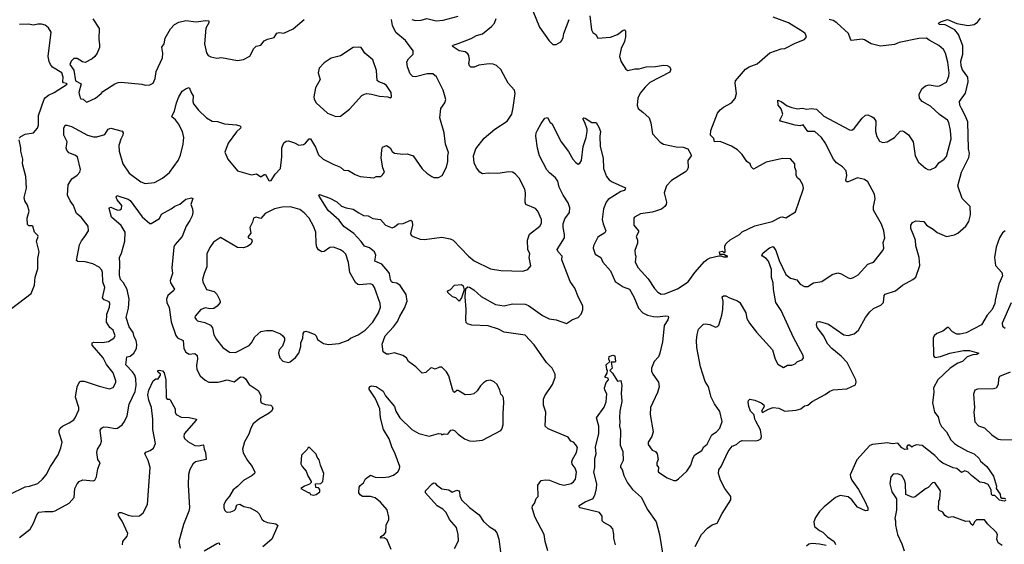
# Model space of a CAD drawing. Extents: x 1921360 to 2014538, y 768294 to 907744.
# Tile 13 of 256: x 1929537 to 1938067, y 786781 to 791324. Entities that reach past the tile are written whole.
import ezdxf

# ---------------------------------------------------------------- set-up
doc = ezdxf.new("R2010")
doc.units = 0

msp = doc.modelspace()

# ---------------------------------------------------------------- linework, layer by layer
at = {"layer": '0CON10XD'}
for points in [[(1933924, 791544), (1934039.7, 791259.7), (1934125, 791140), (1934155, 791110), (1934185, 791108.8), (1934225, 791133.3), (1934233.3, 791145), (1934245, 791170), (1934250, 791205), (1934296.5, 791325)], [(1929455, 787215.7), (1929585, 787279.5), (1929622.5, 787285), (1929692.7, 787307.3), (1929735, 787343.8), (1929765, 787383.3), (1929803.1, 787455), (1929869.2, 787555), (1929894, 787615), (1929905.7, 787665), (1929880, 787745), (1929878.8, 787765), (1929886.2, 787785), (1929906.2, 787805), (1929965, 787831.4), (1930005, 787859.2), (1930018.1, 787875), (1930049.4, 787945), (1930048.5, 787965), (1930020.8, 788055), (1930034.4, 788145), (1930053.5, 788186.5), (1930065, 788194.2), (1930095, 788194.3), (1930225, 788148.8), (1930315, 788126), (1930345, 788138), (1930369.5, 788180.5), (1930370, 788195), (1930345.6, 788265), (1930287.4, 788337.4), (1930260, 788395), (1930165.7, 788505), (1930165.9, 788524.1), (1930179.4, 788530.6), (1930255, 788528.8), (1930305, 788536.9), (1930352, 788565), (1930362.5, 788585), (1930345.8, 788635), (1930317.2, 788657.2), (1930287.7, 788705), (1930290.9, 788775), (1930314.5, 788835), (1930318.1, 788865), (1930310.5, 788880.5), (1930268.9, 788898.9), (1930253.1, 788915), (1930274.6, 789005), (1930256.8, 789055), (1930254.4, 789135), (1930248.6, 789155), (1930225, 789179.4), (1930169.1, 789209.1), (1930103, 789227), (1930040, 789230), (1930028.8, 789238.8), (1930055.8, 789375), (1930071.4, 789408.6), (1930100.6, 789445), (1930131.4, 789495), (1930130, 789535), (1930068.6, 789615), (1930029.2, 789645), (1930001.4, 789715), (1929974.5, 789754.5), (1929950.8, 789805), (1929957.5, 789895), (1929987.5, 789945), (1930035, 789978.6), (1930056.7, 790005), (1930064.5, 790025.5), (1930036.2, 790136.2), (1930015, 790152.1), (1929960.9, 790170.9), (1929944.2, 790195), (1929940.6, 790215), (1929947.5, 790265), (1929917.8, 790325), (1929918, 790385), (1929930.5, 790409.5), (1929945, 790411.2), (1929985, 790398.1), (1930124.1, 790324.1), (1930175, 790310.6), (1930205, 790309.4), (1930275, 790328.8), (1930303, 790377), (1930325, 790385.7), (1930425, 790358), (1930434.2, 790344.2), (1930431.1, 790325), (1930411.6, 790288.4), (1930396.2, 790235), (1930397.7, 790185), (1930428.9, 790075), (1930484.2, 789995), (1930585, 789918.6), (1930625, 789905.7), (1930705, 789914.4), (1930775, 789951.4), (1930835, 790002), (1930910.8, 790105), (1930929.8, 790150.2), (1930953.6, 790245), (1930959.2, 790305), (1930947.9, 790355), (1930911.4, 790421.4), (1930886.2, 790456.2), (1930855, 790483.8), (1930857.1, 790495), (1930878.7, 790531.3), (1930894.5, 790605), (1930914.6, 790655.4), (1930943.8, 790705), (1930980.3, 790729.7), (1931005, 790736.7), (1931025, 790686.7), (1931039.2, 790665), (1931035.7, 790615.7), (1931043.1, 790595), (1931085, 790539.2), (1931155, 790472.9), (1931205, 790445.8), (1931251.7, 790441.7), (1931311.7, 790421.7), (1931415, 790413.8), (1931442.5, 790405), (1931452.5, 790395), (1931450, 790385), (1931415, 790352), (1931341.4, 790255), (1931314.3, 790175.7), (1931339.4, 790115), (1931425, 790014.2), (1931545, 789981.4), (1931587.8, 789987.8), (1931625, 789964), (1931655, 789983.3), (1931665, 789982.5), (1931695, 789932.5), (1931705, 789927.5), (1931715, 789932.5), (1931750, 789985), (1931796.2, 790035), (1931808.9, 790135), (1931808.1, 790215), (1931825, 790256.7), (1931845, 790272), (1931865, 790276), (1931916.9, 790256.9), (1931955, 790238), (1931995, 790244), (1932013.3, 790255), (1932045, 790291.2), (1932055, 790291.2), (1932099.5, 790219.5), (1932124.2, 790154.2), (1932167, 790117), (1932258.7, 790068.7), (1932315, 790047.1), (1932345, 790021.1), (1932385, 790017.1), (1932443.3, 789983.3), (1932485, 789967.1), (1932605, 789954), (1932625, 789965.7), (1932665, 789967.5), (1932680.3, 789979.7), (1932696, 790005), (1932681.9, 790041.9), (1932667.5, 790125), (1932672.9, 790197.1), (1932680.5, 790219.5), (1932714, 790236), (1932745.5, 790215.5), (1932765, 790182), (1932785, 790167.1), (1932855, 790159.4), (1932895, 790162.9), (1932944.3, 790144.3), (1933025, 790033.3), (1933063.8, 789995), (1933107.5, 789965), (1933125, 789958.8), (1933165, 789958.8), (1933195.8, 789974.2), (1933234.2, 790045.8), (1933247.1, 790095), (1933245.7, 790145), (1933253.1, 790175), (1933225.5, 790245), (1933215.6, 790345), (1933176.9, 790475), (1933184.2, 790555), (1933218.8, 790605), (1933227.7, 790632.3), (1933206, 790715), (1933148.7, 790828.7), (1933115.6, 790855.6), (1933065.7, 790855.7), (1932965, 790828.1), (1932942.6, 790832.6), (1932920, 790855), (1932896, 790915), (1932890.5, 790959.5), (1932903.8, 790985), (1932945.8, 791025), (1932945.7, 791055), (1932878.5, 791145), (1932795, 791213.3), (1932767.2, 791275), (1932757.9, 791325)], [(1930171.3, 791331.3), (1930225, 791247.5), (1930222.2, 791155), (1930227.8, 791107.8), (1930226.8, 791083.2), (1930208, 791035), (1930188, 791005), (1930165, 790984), (1930105, 790953.8), (1930080.5, 790960.5), (1930035, 790987.5), (1930005, 790987.5), (1929982.5, 790965), (1929970, 790935), (1930006.4, 790886.4), (1930020, 790795), (1930068, 790768), (1930048.6, 790695), (1930056.2, 790655), (1930065, 790640), (1930087.5, 790635), (1930115, 790611.2)], [(1930115, 790611.2), (1930125, 790612), (1930193.3, 790645), (1930243.3, 790685), (1930256.4, 790703.6), (1930361.7, 790768.3), (1930390.3, 790779.7), (1930415, 790782.5), (1930595.9, 790765.9), (1930625, 790756.7), (1930665, 790760), (1930692.5, 790775), (1930710, 790815), (1930718, 790875), (1930775, 790992.5), (1930775.6, 791035), (1930767.1, 791085), (1930788, 791115), (1930796, 791165), (1930843.8, 791245), (1930878.3, 791281.7), (1930915, 791304.2), (1930975, 791317.1), (1931065, 791304.6), (1931145, 791317.9), (1931176.7, 791315), (1931173.9, 791296.1), (1931149.1, 791250.9), (1931136.7, 791115), (1931155.8, 791035.8), (1931170, 791015), (1931192.7, 791002.7), (1931245, 790991.2), (1931285.8, 790995.8), (1931425, 790971.4), (1931475, 790978), (1931531.2, 791008.8), (1931564.3, 791075), (1931584.5, 791095.5), (1931625, 791104), (1931655, 791140), (1931685, 791156.7), (1931740.7, 791169.3), (1931763, 791207), (1931785, 791212.5), (1931825, 791206.7), (1931905, 791246), (1932000, 791325)], [(1932754.3, 786735), (1932720.6, 786820.6), (1932695, 786835.5), (1932662.9, 786835), (1932665, 786849.4), (1932695, 786866.5), (1932708.5, 786885), (1932711.9, 786945), (1932733.8, 786995), (1932736.2, 787015), (1932720.3, 787080.3), (1932661.4, 787145), (1932615, 787182.5), (1932575, 787195.5), (1932505.7, 787195.7), (1932485, 787208), (1932474.3, 787225), (1932477.1, 787275), (1932485, 787289.2), (1932515, 787313.8), (1932533.7, 787346.3), (1932575, 787380), (1932615, 787360.8), (1932682.1, 787357.9), (1932735.6, 787364.4), (1932775, 787380), (1932812.7, 787407.3), (1932827, 787433), (1932830, 787455), (1932790.4, 787565), (1932760.4, 787625), (1932738.4, 787695), (1932689.6, 787775), (1932663.6, 787876.4), (1932655.6, 787955), (1932623.5, 788035), (1932609.4, 788055), (1932563.8, 788125), (1932563, 788137), (1932571.7, 788148.3), (1932585, 788153.3), (1932625, 788146), (1932685, 788105.8), (1932706.6, 788066.6), (1932784.4, 787975), (1932795.8, 787935), (1932831.4, 787875), (1932933.6, 787773.6), (1932995, 787738.9), (1933085, 787716.2), (1933165, 787740), (1933187, 787737), (1933195, 787730), (1933215, 787737.5), (1933245, 787733.8), (1933272.3, 787767.7), (1933285, 787773.3), (1933305, 787766.7), (1933335, 787733.3), (1933390, 787695), (1933435, 787675.8), (1933465, 787672.5), (1933545, 787683.8), (1933705, 787766), (1933715, 787778.8), (1933725.5, 787815), (1933724.3, 787915), (1933732, 788005), (1933728.3, 788048.3), (1933720, 788065), (1933705, 788080), (1933697.5, 788115), (1933672.5, 788165), (1933648.3, 788188.3), (1933615, 788203.3), (1933582.3, 788197.7), (1933555, 788180), (1933527.7, 788152.3), (1933499.5, 788110.5), (1933470, 788085), (1933445, 788076.7), (1933395, 788073.8), (1933335, 788113.3), (1933325, 788113.3), (1933305, 788096.7), (1933295, 788102.5), (1933285.8, 788125), (1933255, 788240.8), (1933235, 788274), (1933195, 788313.3), (1933175, 788316), (1933135, 788298.8), (1933108.3, 788308.3), (1933095, 788306.2), (1933055, 788267.5), (1933025, 788262.5), (1932967.7, 788317.7), (1932905, 788363.3), (1932886.7, 788395), (1932855.7, 788415.7), (1932785, 788437.5), (1932736.1, 788426.1), (1932715, 788428), (1932686.1, 788446.1), (1932675.8, 788515), (1932702.2, 788585), (1932776.2, 788663.8), (1932810.2, 788709.8), (1932829.5, 788755), (1932871.1, 788825), (1932892.9, 788885), (1932884.4, 788945), (1932833.1, 789023.1), (1932805, 789043.6), (1932767.8, 789047.8), (1932757.5, 789055), (1932748.2, 789075), (1932739.7, 789125), (1932726.7, 789145), (1932675, 789205.5), (1932613.8, 789233.8), (1932623.5, 789285), (1932610.5, 789315), (1932567.3, 789347.3), (1932523.8, 789363.8), (1932495, 789404.4), (1932431.2, 789471.2), (1932345, 789534.3), (1932305, 789589.2), (1932210.6, 789670.6), (1932132, 789795), (1932127.5, 789805), (1932135, 789810), (1932225, 789777.8), (1932285, 789748), (1932325, 789710), (1932365, 789693.5), (1932425, 789681.9), (1932475, 789652.5), (1932515, 789629.6), (1932554.4, 789624.4), (1932595, 789602.2), (1932662.9, 789592.9), (1932706, 789545), (1932765, 789522.5), (1932785, 789530), (1932814.5, 789555.5), (1932859.7, 789560.3), (1932925, 789588.8), (1932935.7, 789575.7), (1932938.6, 789545), (1932921.7, 789471.7), (1932928.3, 789458.3), (1932945.9, 789445.9), (1933005, 789424.3), (1933045, 789420), (1933195, 789440.8), (1933267.3, 789427.3), (1933292.5, 789415), (1933425.6, 789275), (1933475, 789235.6), (1933615, 789166.4), (1933705, 789153.1), (1933895, 789146.9), (1933938.9, 789161.1), (1933963.8, 789193.8), (1933952, 789265), (1933957.1, 789295), (1933937.8, 789335), (1933935.6, 789415), (1933953.3, 789466.7), (1934042.5, 789535), (1934058.3, 789561.7), (1934058.1, 789595), (1934027.1, 789665), (1934005, 789690), (1933921.2, 789725), (1933916, 789745), (1933920, 789825), (1933914.3, 789855), (1933865, 789952), (1933830.5, 789990.5), (1933805, 790003.3), (1933775, 790007.8), (1933677.9, 789992.1), (1933595, 789995.6), (1933545, 789988.9), (1933522.5, 790005), (1933495, 790040), (1933475.5, 790085), (1933469.4, 790145), (1933487.5, 790205), (1933562, 790298), (1933654.3, 790375), (1933759.2, 790445), (1933799.4, 790505), (1933813.1, 790565), (1933828.2, 790685), (1933822.7, 790715), (1933767.9, 790775), (1933705, 790892.5), (1933667.2, 790927.2), (1933639.1, 790939.1), (1933605, 790942.5), (1933515, 790930), (1933475, 790912.5), (1933445, 790913.8), (1933433.3, 790925), (1933426.7, 790945), (1933433.3, 790976.7), (1933427.8, 791015), (1933419.3, 791029.3), (1933396.7, 791045), (1933345, 791053.6), (1933282.5, 791095), (1933292.5, 791105), (1933335, 791116.9), (1933448, 791162), (1933495, 791187.3), (1933545, 791202.5), (1933624, 791266), (1933650, 791295), (1933663.3, 791335)], [(1932933.8, 791325), (1932965, 791316.7), (1933015, 791319.4), (1933065, 791335.7), (1933145.5, 791315.5), (1933205, 791319.5), (1933335, 791356.2)], [(1934477.4, 791357.4), (1934490.6, 791235), (1934502.4, 791212.4), (1934528, 791195), (1934545, 791164), (1934655, 791171.9), (1934715, 791195.7), (1934765, 791233.8), (1934775.7, 791235.7), (1934785, 791227.5), (1934786.2, 791175), (1934777.5, 791135), (1934747.1, 791075), (1934733.8, 791005), (1934748.8, 790958.8), (1934787.5, 790895), (1934805, 790883.8), (1934865, 790900), (1934905, 790900), (1934965, 790917.1), (1935045, 790920), (1935115, 790931.2), (1935145, 790926.7), (1935167.5, 790915), (1935176.7, 790895), (1935169.3, 790870.7), (1934995, 790778.8), (1934955, 790741.2), (1934912.4, 790687.6), (1934890.8, 790645), (1934886, 790585), (1934895.9, 790555.9), (1934934.1, 790524.1), (1934991.2, 790475), (1935005, 790430), (1935018.8, 790335), (1935084.5, 790264.5), (1935115.8, 790245.8), (1935224.1, 790224.1), (1935285, 790218.8), (1935325, 790206.7), (1935350.7, 790160.7), (1935353.3, 790145), (1935326, 790105), (1935327, 790043), (1935318.8, 790021.2), (1935304.1, 790005.9), (1935185, 789932.5), (1935140.8, 789885), (1935119.4, 789825), (1935140, 789745), (1935136.2, 789723.8), (1935124.8, 789705.2), (1935096.3, 789683.7), (1935055, 789668.5), (1935015, 789656.7), (1934915, 789642), (1934862.5, 789615), (1934857.5, 789605), (1934858.8, 789545), (1934896.7, 789495), (1934897.5, 789485), (1934878.8, 789445), (1934890, 789415), (1934890.3, 789389.7), (1934867.5, 789325), (1934868.3, 789291.7), (1934874.2, 789275), (1934868.6, 789225), (1934895, 789176), (1934980.5, 789080.5), (1935037.5, 788995), (1935065, 788964), (1935095, 788947.5), (1935125, 788950), (1935235, 788994.4), (1935327.5, 789055), (1935385, 789133.8), (1935470.2, 789229.8), (1935495, 789250), (1935518.2, 789261.8), (1935595, 789280), (1935615, 789280), (1935635, 789270), (1935668.3, 789271.7), (1935665, 789280), (1935655, 789280), (1935645, 789290), (1935601.7, 789291.7), (1935600, 789315), (1935625, 789320), (1935635, 789310), (1935648.3, 789311.7), (1935646.7, 789365), (1935658, 789385), (1935691.7, 789418.3), (1935773.8, 789465), (1935795, 789488), (1935905, 789538), (1936055, 789577.1), (1936127.5, 789615), (1936145, 789616.9), (1936175, 789609.1), (1936259.2, 789660.8), (1936321.2, 789845), (1936326.7, 789865), (1936322.5, 789895), (1936300, 789935), (1936274.5, 789954.5), (1936262.9, 789975), (1936264.3, 790015), (1936252.5, 790045), (1936253.8, 790075), (1936215, 790120), (1936145, 790122), (1936005, 790091.2), (1935895, 790030), (1935875, 790050), (1935865.8, 790075), (1935836, 790095), (1935796.8, 790156.8), (1935755, 790195.8), (1935705, 790229.2), (1935605, 790268.8), (1935557, 790267), (1935550, 790295), (1935523, 790323), (1935524.2, 790365), (1935582.5, 790515), (1935605.8, 790544.2), (1935635, 790566.2), (1935702.5, 790605), (1935735, 790642.5), (1935745.8, 790685), (1935735.6, 790775), (1935739.4, 790795), (1935824.3, 790895.7), (1935855.3, 790914.7), (1935926.7, 790943.3), (1936035, 791037.5), (1936135, 791072), (1936165.8, 791074.2), (1936255, 791121.2), (1936335, 791152.5), (1936352.5, 791175), (1936342.5, 791205), (1936327.3, 791217.3), (1936196.7, 791296.7), (1936065, 791347.1)], [(1937327.8, 791162.2), (1937155, 791125.5), (1937115, 791110.8), (1936995, 791095.4), (1936914.1, 791114.1), (1936855, 791150), (1936835, 791155.7), (1936743.3, 791145), (1936734.5, 791154.5), (1936717.5, 791205), (1936616.9, 791296.9), (1936585, 791318.5), (1936551.2, 791325)], [(1937278, 789468), (1937256.9, 789515), (1937256.7, 789543.3), (1937272.4, 789567.6), (1937301.1, 789581.1), (1937368.8, 789575), (1937392, 789545), (1937450.5, 789510.5), (1937485, 789482), (1937565, 789447.1), (1937635, 789461.1), (1937665, 789474.4), (1937735, 789535.5), (1937760.8, 789575), (1937775.4, 789635), (1937770.4, 789705), (1937702.5, 789775), (1937664.3, 789885), (1937697.1, 790005), (1937758.5, 790131.5), (1937764.5, 790165), (1937757.5, 790205), (1937750.2, 790440.2), (1937729.1, 790495), (1937695, 790554), (1937682.2, 790585), (1937680, 790615), (1937731.7, 790688.3), (1937754.6, 790785), (1937750, 790825), (1937705, 790890), (1937694.7, 790924.7), (1937692, 790965), (1937707.7, 791025), (1937709.1, 791099.1), (1937671.2, 791195), (1937637.2, 791237.2), (1937555, 791279.1), (1937503.5, 791283.5), (1937496.7, 791295), (1937513.4, 791306.6), (1937575, 791325.4), (1937655, 791292.5), (1937755, 791273.5), (1937806.6, 791283.4), (1937835, 791302), (1937862.3, 791337.7)], [(1929532.5, 790297.5), (1929546.4, 790313.6), (1929585, 790332), (1929655.6, 790344.4), (1929691.4, 790385), (1929700.3, 790409.7), (1929698.1, 790495), (1929748.9, 790635), (1929759.8, 790650.2), (1929785, 790670.9), (1929835.8, 790695), (1929947.5, 790765), (1929941.7, 790771.7), (1929915, 790777.5), (1929910, 790785), (1929913.3, 790825), (1929902.5, 790865), (1929822.1, 790912.1), (1929802.5, 790935), (1929790.7, 790960.7), (1929781.9, 791005), (1929808, 791215), (1929786.2, 791255), (1929757.9, 791277.9), (1929724.2, 791285.8), (1929695, 791285.8), (1929655, 791275.8), (1929614.2, 791284.2), (1929535, 791282)], [(1934111.2, 786725), (1934088, 786805), (1934081.2, 786865), (1933999.3, 787019.3), (1933976.9, 787095), (1933978.6, 787115), (1933998, 787135), (1934012.3, 787177.7), (1934027.5, 787195), (1934025.9, 787294.1), (1934055.7, 787334.3), (1934091.1, 787338.9), (1934126.2, 787336.2), (1934212.7, 787302.7), (1934255, 787293.3), (1934315, 787308), (1934335, 787321.2), (1934350.8, 787345), (1934362, 787405), (1934349.3, 787439.3), (1934324.6, 787474.6), (1934321.1, 787495), (1934325.6, 787515), (1934361.1, 787575), (1934368.3, 787618.3), (1934355, 787641.2), (1934334.2, 787664.2), (1934312.5, 787675), (1934289.2, 787709.2), (1934115, 787779.2), (1934090, 787805), (1934094.3, 787924.3), (1934075.8, 787985), (1934073.4, 788036.6), (1934085.8, 788065), (1934152.9, 788165), (1934175.7, 788225), (1934175.7, 788255), (1934150, 788305), (1934101.1, 788355), (1933995, 788508.5), (1933915, 788591.5), (1933875, 788598.7), (1933735, 788617.3), (1933685, 788643.8), (1933595, 788673.5), (1933455, 788677.1), (1933415, 788688.8), (1933405, 788702.5), (1933401.5, 788725), (1933403.5, 788815), (1933395.8, 788924.2), (1933403.3, 788995), (1933418.8, 789011.2), (1933435, 789008), (1933471.2, 788985), (1933535, 788925.8), (1933658.6, 788858.6), (1933735, 788845.6), (1933805, 788861.9), (1933915, 788861.5), (1933945, 788848.8), (1934065, 788761.5), (1934125, 788733.3), (1934185, 788725.8), (1934275, 788691.9), (1934327, 788727), (1934375, 788746.2), (1934401.2, 788775), (1934415, 788810), (1934414.2, 788845), (1934376.9, 788916.9), (1934345, 789000), (1934305.5, 789055.5), (1934234.4, 789245), (1934235.6, 789275), (1934202.5, 789315), (1934193.3, 789335), (1934255.4, 789434.6), (1934256.6, 789463.4), (1934243.8, 789525), (1934245.5, 789555), (1934260.2, 789599.8), (1934299.4, 789655), (1934303.1, 789695), (1934287.4, 789737.4), (1934245, 789803.3), (1934212, 789875), (1934199.2, 789925), (1934178.8, 789955), (1934127.3, 789997.3), (1934103.8, 790025), (1934041.2, 790145), (1934021.7, 790211.7), (1934007.5, 790315), (1934012.5, 790345), (1934023.3, 790366.7), (1934053.9, 790426.1), (1934085, 790470), (1934108.3, 790478.3), (1934132.5, 790435), (1934146.2, 790425), (1934227.5, 790265), (1934291.7, 790181.7), (1934330, 790115), (1934355, 790086.2), (1934375, 790073.3), (1934389.5, 790080.5), (1934404.1, 790105.9), (1934418, 790225), (1934444, 790305), (1934452.5, 790355), (1934452.5, 790375), (1934433.8, 790435), (1934414.2, 790465.8), (1934425, 790473.3), (1934435, 790470), (1934495, 790433.3), (1934530, 790435), (1934554.2, 790394.2), (1934567.5, 790355), (1934562, 790315), (1934565.8, 790225), (1934591.9, 790125), (1934595.7, 790035.7), (1934622, 789965), (1934645, 789936.2), (1934670.3, 789920.3), (1934785, 789866.7), (1934783.8, 789855), (1934774.2, 789845.8), (1934745, 789836), (1934633.8, 789766.2), (1934617, 789743), (1934595.6, 789685), (1934584.4, 789595), (1934590.6, 789555), (1934615.6, 789494.4), (1934605, 789477.5), (1934545, 789440), (1934506.9, 789365), (1934504.7, 789345), (1934523.1, 789293.1), (1934570.6, 789265), (1934590, 789225), (1934655, 789149.2), (1934695, 789058.1), (1934765, 789010), (1934820.5, 788990.5), (1934858.2, 788925), (1934896.9, 788826.9), (1934935, 788785.7), (1934975, 788764.4), (1935026.6, 788753.4), (1935065, 788749.5), (1935128.8, 788758.8), (1935155.9, 788755.9), (1935158.8, 788745), (1935152.5, 788725), (1935121.4, 788675), (1935116.5, 788645), (1935105.4, 788534.6), (1935083.8, 788435), (1935070, 788405), (1935033.3, 788365), (1935010, 788305), (1935010.7, 788280.7), (1935021.2, 788255), (1935070, 788185), (1935076, 788145), (1935063.8, 788095), (1935000.8, 787965), (1934998.1, 787905), (1935024.3, 787755), (1935014.3, 787715), (1934982.5, 787665), (1934980.8, 787645), (1935017.5, 787595), (1935045, 787583.8), (1935060.8, 787565), (1935069.4, 787515), (1935055.8, 787485), (1935056, 787466), (1935070, 787445), (1935067.5, 787415), (1935072.5, 787405), (1935147.5, 787355), (1935205, 787333.8), (1935225, 787333.8), (1935245, 787346.7), (1935317.5, 787415), (1935351.2, 787465), (1935368, 787525), (1935385, 787556.7), (1935447.3, 787592.7), (1935463.8, 787625), (1935491.5, 787648.5), (1935532.2, 787727.8), (1935572.5, 787755), (1935601.2, 787785), (1935622.5, 787845), (1935601.7, 787931.7), (1935556.8, 787996.8), (1935527.5, 788055), (1935505.7, 788145), (1935475, 788190), (1935435, 788316.7), (1935402.3, 788485), (1935399.1, 788545), (1935405, 788597.5), (1935417.1, 788645), (1935462.3, 788687.7), (1935475, 788691.2), (1935515, 788684.2), (1935565, 788662), (1935583.6, 788666.4), (1935595, 788677.5), (1935621.1, 788765), (1935628.6, 788815), (1935630, 788885), (1935623.8, 788925), (1935635, 788933.8), (1935655, 788932), (1935685, 788914), (1935755, 788890), (1935776.2, 788875), (1935827.5, 788785), (1935835.7, 788735), (1935860, 788695), (1935918.8, 788618.8), (1936058.8, 788465), (1936081.2, 788385), (1936105, 788340), (1936155, 788312.5), (1936188.3, 788331.7), (1936225, 788332.5), (1936255, 788342.5), (1936275, 788362.5), (1936315, 788377.5), (1936326.2, 788395), (1936326, 788415), (1936241.5, 788571.5), (1936134.3, 788805), (1936088.6, 788875), (1936066.6, 788986.6), (1936065.8, 789045), (1936050.6, 789090.6), (1936049.4, 789159.4), (1936023.4, 789233.4), (1936005.3, 789255.3), (1935971.2, 789275), (1935966.2, 789285), (1935978.8, 789305), (1936032.4, 789347.6), (1936065, 789359.2), (1936087.3, 789325), (1936117.6, 789237.6), (1936175, 789117.5), (1936215, 789086), (1936270.5, 789070.5), (1936300, 789035), (1936335, 789014.3), (1936365, 789014), (1936415, 789046.2), (1936485, 789057.5), (1936575, 789116), (1936625, 789131.2), (1936653.9, 789123.9), (1936715, 789088.8), (1936735, 789083.8), (1936759.5, 789090.5), (1936800, 789115), (1936885, 789208), (1936925, 789220), (1936939.2, 789230.8), (1937016.1, 789323.9), (1937023.6, 789346.4), (1937018, 789395), (1937033.1, 789435), (1937023.1, 789495), (1937004.4, 789554.4), (1936934.3, 789675), (1936932.5, 789705), (1936947.2, 789772.8), (1936944, 789814), (1936885, 789920.8), (1936855, 789940), (1936795, 789953.8), (1936715, 789920), (1936700.3, 789920.3), (1936694.5, 789935), (1936702.1, 789975), (1936696.2, 790015), (1936665, 790049.5), (1936614.4, 790085), (1936587.2, 790117.2), (1936516.6, 790256.6), (1936482.2, 790305), (1936425, 790356.4), (1936365, 790355.8), (1936325, 790413.3), (1936295, 790405.4), (1936255, 790409.6), (1936127.5, 790445), (1936122.5, 790455), (1936148.8, 790505), (1936132.7, 790552.7), (1936108.8, 790585), (1936105, 790627.5), (1936135, 790615.7), (1936185, 790577.5), (1936225, 790563.1), (1936275, 790553.1), (1936315, 790556.9), (1936355, 790548), (1936395, 790554.2), (1936439.1, 790549.1), (1936505, 790488.6), (1936725, 790369.2), (1936745, 790368.8), (1936765, 790381.2), (1936835, 790471.2), (1936865, 790496), (1936885, 790500), (1936923.6, 790483.6), (1936936.7, 790475), (1936953.3, 790445), (1936952, 790355), (1936962.7, 790312.7), (1936985, 790273.3), (1937015, 790260), (1937052.3, 790267.7), (1937115, 790303.8), (1937165, 790357.5), (1937185, 790362.5), (1937203.6, 790353.6), (1937235.8, 790325.8), (1937276.6, 790266.6), (1937294.6, 790145), (1937325, 790090), (1937385, 790038.8), (1937405, 790026.7), (1937426.2, 790023.8), (1937475, 790046.2), (1937501.2, 790085), (1937545, 790116), (1937565, 790138.8), (1937607, 790293), (1937600.8, 790365), (1937588, 790435), (1937575, 790454.4), (1937505, 790502.9), (1937427.8, 790575), (1937355.3, 790615.3), (1937332.9, 790645), (1937329.6, 790675), (1937352.9, 790725), (1937385, 790750), (1937415, 790759.1), (1937485, 790748.2), (1937505, 790750.4), (1937565, 790784.5), (1937585.3, 790834.7), (1937588.7, 790865), (1937578.7, 790955), (1937557.1, 791035), (1937540, 791065), (1937499.8, 791099.8), (1937415, 791145.8), (1937394.2, 791164.2), (1937327.8, 791162.2)], [(1932275, 790486.2), (1932315, 790490), (1932395, 790548), (1932501.7, 790668.3), (1932525, 790680), (1932545, 790684), (1932585, 790680), (1932655, 790663.3), (1932725, 790656.7), (1932745, 790646.7), (1932758.8, 790655), (1932753.8, 790695), (1932715, 790753.8), (1932695, 790767.5), (1932647.5, 790785), (1932635, 790797.5), (1932628.6, 790885), (1932597.6, 790977.6), (1932526.7, 791035), (1932495, 791082.5), (1932475, 791087.5), (1932425, 791082.5), (1932315, 791010), (1932235, 790990), (1932175, 790951.2), (1932130, 790905), (1932122.5, 790865), (1932140, 790805), (1932100, 790735), (1932086.2, 790655), (1932088.8, 790635), (1932104.3, 790604.3), (1932204, 790515), (1932275, 790486.2)], [(1929465, 788822.5), (1929635, 788952.5), (1929666.2, 789025), (1929670, 789095), (1929692.5, 789165), (1929694, 789255), (1929704, 789315), (1929683.3, 789405), (1929696, 789445), (1929693.3, 789455), (1929663.9, 789483.9), (1929650, 789535), (1929645, 789540), (1929615, 789540), (1929605, 789550), (1929602.3, 789605), (1929617.5, 789665), (1929605, 789717.5), (1929581.2, 789755), (1929574, 789785), (1929596.4, 789866.4), (1929591.2, 789965), (1929562, 790075), (1929563.6, 790116.4), (1929545.8, 790185), (1929545.8, 790215), (1929532.5, 790282.5)], [(1929535, 786839.2), (1929628.3, 786911.7), (1929657.6, 786962.4), (1929685, 787036.7), (1929702.2, 787057.8), (1929754.5, 787065.5), (1929825, 787064.2), (1929845, 787070), (1929965, 787136.7), (1930007.5, 787185), (1930013.8, 787265), (1930033.8, 787305), (1930051.2, 787325), (1930085, 787338.6), (1930175, 787331.2), (1930187.5, 787335), (1930202.5, 787365), (1930213.3, 787435), (1930232.5, 787485), (1930213.3, 787515), (1930204.2, 787575), (1930210, 787605), (1930235.6, 787645), (1930246.5, 787675), (1930235, 787770), (1930244.1, 787785.9), (1930262.7, 787797.3), (1930302.5, 787795), (1930365, 787782.9), (1930385, 787787.5), (1930423.8, 787815), (1930446, 787845), (1930467.9, 787892.1), (1930486.5, 787995), (1930536.9, 788105), (1930545.3, 788155), (1930542.2, 788215), (1930533.6, 788245), (1930514.2, 788274.2), (1930455.4, 788335), (1930465, 788403.8), (1930495, 788411.4), (1930525.6, 788435), (1930548.9, 788475), (1930552, 788512), (1930547, 788547), (1930528.8, 788578.8), (1930518.5, 788615), (1930484.2, 788664.2), (1930459.6, 788745), (1930478.4, 788825), (1930483.9, 788905), (1930467.9, 788987.9), (1930436.9, 789045), (1930409.4, 789075), (1930400.4, 789110.4), (1930405.6, 789215.6), (1930402, 789265), (1930419.3, 789300.7), (1930446.2, 789405), (1930449.2, 789485), (1930415, 789542), (1930333.1, 789615), (1930312.3, 789687.7), (1930315, 789697.5), (1930325, 789700), (1930385, 789673.3), (1930405, 789676.2), (1930417.5, 789685), (1930421.2, 789715), (1930380.8, 789765), (1930373.8, 789786.2), (1930378.3, 789801.7), (1930475, 789770), (1930495, 789757.1), (1930596.3, 789616.3), (1930665, 789558), (1930675, 789558.8), (1930746.7, 789603.3), (1930765, 789638.6), (1930848.8, 789685), (1930880.7, 789709.3), (1930925, 789726), (1930975, 789771.2), (1931025, 789782.5), (1931036.7, 789775), (1931020, 789725), (1931034, 789685), (1931035.6, 789655), (1931030.6, 789625), (1931011.1, 789585), (1930979.4, 789535), (1930942.9, 789445), (1930881.9, 789375), (1930871.1, 789355), (1930856.1, 789175), (1930860.8, 789125), (1930839.4, 789065), (1930844.3, 789045), (1930878.8, 788991.2), (1930872.1, 788977.9), (1930820, 788935), (1930808.9, 788905), (1930810.6, 788875), (1930831.5, 788831.5), (1930848.7, 788708.7), (1930888.1, 788588.1), (1930905, 788568.9), (1930952.9, 788545), (1930957.8, 788477.8), (1930975, 788445.8), (1931005, 788428.6), (1931055, 788433.1), (1931073.1, 788415), (1931077.4, 788387.4), (1931068.3, 788328.3), (1931071.1, 788295), (1931099.3, 788239.3), (1931142.4, 788202.4), (1931175, 788185.6), (1931255, 788184.4), (1931278.7, 788191.3)], [(1931865, 788354), (1931880.5, 788359.5), (1931925, 788398.8), (1931953.8, 788435), (1931973.8, 788495), (1931973.3, 788525), (1931990, 788565), (1931993.9, 788606.1), (1932005, 788622.5), (1932015, 788626.7), (1932045, 788618.8), (1932095, 788596.2), (1932105.7, 788585.7), (1932116.2, 788555), (1932169.2, 788519.2), (1932211.9, 788511.9), (1932305, 788519.2), (1932382.7, 788547.3), (1932403.3, 788565), (1932468.8, 788595), (1932528.6, 788635), (1932595, 788705.8), (1932644.6, 788785.4), (1932661.4, 788835), (1932660.6, 788865), (1932610, 789005), (1932595, 789028), (1932576.8, 789036.8), (1932481.7, 789028.3), (1932465, 789031.9), (1932445, 789047.5), (1932396.7, 789135), (1932385, 789222.5), (1932362.7, 789292.7), (1932342, 789315), (1932315, 789331.4), (1932255, 789354.2), (1932225, 789350), (1932175, 789315.6), (1932155, 789314.2), (1932125, 789330.8), (1932111.1, 789355), (1932104.5, 789385), (1932103.6, 789483.6), (1932083.3, 789535), (1932045, 789604), (1932002.2, 789652.2), (1931965, 789679.4), (1931884.1, 789704.1), (1931809.3, 789700.7), (1931744.2, 789685.8), (1931664.5, 789645.5), (1931625, 789603.3), (1931585, 789613.8), (1931562.5, 789605), (1931555, 789570), (1931530, 789525), (1931540, 789475), (1931516.7, 789445), (1931517.5, 789435), (1931545, 789422.5), (1931552, 789405), (1931539.5, 789380.5), (1931509.7, 789360.3), (1931475, 789348), (1931425, 789351.2), (1931275, 789436.7), (1931215, 789396.7), (1931185, 789352.5), (1931158, 789295), (1931158.8, 789185), (1931133.8, 789125), (1931120.8, 789075), (1931122.5, 789055), (1931155, 788988.8), (1931221.2, 788971.2), (1931245, 788946.2), (1931270, 788895), (1931272.2, 788875), (1931248.3, 788841.7), (1931217.4, 788822.6), (1931185, 788818.9), (1931145, 788827.3), (1931105.5, 788814.5), (1931056, 788755), (1931054.2, 788745), (1931065, 788726.7), (1931076.1, 788716.1), (1931141.7, 788701.7), (1931189.5, 788679.5), (1931207.1, 788655), (1931217.5, 788595), (1931241.9, 788555), (1931296.4, 788486.4), (1931355, 788444.2), (1931405, 788442.7), (1931525, 788502.7), (1931545.4, 788525), (1931572.9, 788577.1), (1931625, 788622.5), (1931675, 788633.1), (1931725, 788632), (1931795, 788604), (1931817.3, 788587.3), (1931830, 788565), (1931830, 788545), (1931812.7, 788497.3), (1931784, 788465), (1931778.8, 788435), (1931791.4, 788395), (1931815, 788366), (1931865, 788354)], [(1935389.9, 786760.1), (1935442.7, 786865), (1935495, 786919.6), (1935535, 786947.8), (1935578.2, 786965), (1935621.5, 787048.5), (1935698.9, 787165), (1935697.5, 787195), (1935645, 787264.3), (1935609.2, 787335), (1935590, 787395), (1935593.1, 787425), (1935615.4, 787455), (1935675.5, 787585), (1935709.2, 787630.8), (1935748.2, 787645), (1935775, 787670.7), (1935795, 787679.6), (1935914.7, 787675.3), (1935938.8, 787681.2), (1935956.4, 787693.6), (1935964.3, 787715), (1935955, 787773.3), (1935915, 787846), (1935905.6, 787865), (1935900.6, 787900.6), (1935868.8, 787935), (1935854, 787975), (1935847, 788013), (1935850, 788025), (1935863, 788037), (1935905, 788027.5), (1935960, 788005), (1935985, 787987.5), (1935987.5, 787975), (1935963.3, 787935), (1935972.5, 787922.5), (1936025, 787951.2), (1936065.6, 787964.4), (1936115, 787958.5), (1936165, 787933.2), (1936265, 787942.9), (1936305, 787954.5), (1936335, 787980), (1936365.3, 787984.7), (1936403.6, 788016.4), (1936515, 788077.5), (1936555, 788106.7), (1936585, 788117.5), (1936704.1, 788125.9), (1936777.4, 788162.6), (1936784.2, 788185), (1936780.6, 788205), (1936705.5, 788355), (1936655, 788411.1), (1936571.5, 788475), (1936537.8, 788515), (1936521.8, 788545), (1936503.1, 788583.1), (1936445, 788657.5), (1936440, 788685), (1936445, 788707.5), (1936465, 788711.2), (1936545, 788687.8), (1936676.2, 788595), (1936715, 788590.4), (1936765, 788603.5), (1936802.9, 788635), (1936865.8, 788745), (1936901.4, 788795), (1936935, 788823.1), (1936997, 788853), (1937021.4, 788875), (1937027.5, 788935), (1937035, 788948), (1937124.6, 788975.4), (1937184.1, 789025.9), (1937276, 789075), (1937300, 789095), (1937336.5, 789195), (1937329.3, 789265), (1937300.9, 789365), (1937297.1, 789415), (1937278, 789468)], [(1938075, 789494.6), (1938052.5, 789477.5), (1938024.9, 789435.1), (1937995.9, 789355), (1937981.2, 789265), (1937992.1, 789195), (1938046.2, 789135), (1938051.4, 789105), (1938020, 789035), (1937986.8, 788895), (1937985.2, 788864.8), (1937961.8, 788815), (1937918.4, 788765), (1937869.7, 788680.3), (1937738.1, 788611.9), (1937685, 788599.5), (1937655, 788600.9), (1937619.4, 788619.4), (1937585, 788656.9), (1937575, 788656.9), (1937535, 788627.1), (1937481.4, 788605), (1937460, 788585), (1937449.6, 788565), (1937454, 788414), (1937465, 788398.1), (1937515, 788407.5), (1937595, 788437.3), (1937715, 788459.2), (1937765, 788459.2), (1937847.5, 788435), (1937830, 788425), (1937795, 788422.5), (1937745.4, 788404.6), (1937706, 788365), (1937665, 788350), (1937598, 788305), (1937490, 788205), (1937453.5, 788135), (1937455.5, 788095), (1937446.5, 788005), (1937461.9, 787925), (1937494, 787885), (1937504.5, 787835), (1937521.7, 787801.7), (1937566.4, 787755), (1937605.3, 787685.3), (1937635.6, 787655), (1937669.2, 787629.2), (1937747.8, 787587.8), (1937805.3, 787565.3), (1937850, 787525), (1937860.3, 787500.3), (1937915, 787453.3), (1937975, 787372), (1937998.8, 787285), (1937996.7, 787265), (1938030, 787215), (1938035, 787187.5), (1938045, 787180), (1938065, 787181.4), (1938078, 787175)], [(1933345, 788887.5), (1933316.2, 788916.2), (1933285, 788923.3), (1933245, 788960), (1933242.5, 788975), (1933266.4, 788983.6), (1933305, 789025.8), (1933365, 789032), (1933377.9, 789017.9), (1933386.7, 788985), (1933363.3, 788915), (1933345, 788887.5)], [(1938127.4, 788872.6), (1938047.5, 788695), (1938050.3, 788670.3), (1938075, 788651.9)], [(1934700, 786775), (1934683.1, 786833.1), (1934684.4, 786865), (1934676, 786915), (1934655, 786937.5), (1934598, 786968), (1934582.7, 786982.7), (1934584.3, 787025), (1934560, 787055), (1934391.2, 787095), (1934382.5, 787105), (1934382.7, 787117.3), (1934435, 787146.9), (1934505, 787177.5), (1934523.9, 787215), (1934533.8, 787265), (1934536.1, 787305), (1934510, 787405), (1934519.7, 787445), (1934519.5, 787525), (1934531.8, 787565), (1934526.2, 787623.8), (1934553.2, 787736.8), (1934554.5, 787805), (1934534.2, 787875), (1934601.5, 787968.5), (1934617.1, 788015), (1934622.5, 788085), (1934606.7, 788115), (1934603.3, 788135), (1934618.3, 788181.7), (1934637.5, 788205), (1934635, 788220), (1934610, 788225), (1934610, 788235), (1934627, 788263), (1934630, 788285), (1934623.8, 788293.8), (1934619.2, 788335), (1934650, 788365), (1934640, 788385), (1934645, 788407.5), (1934675, 788418.8), (1934693.8, 788413.8), (1934700, 788365), (1934691.7, 788358.3), (1934661.7, 788358.3), (1934670, 788305), (1934650, 788285), (1934673, 788263), (1934715, 788193.3), (1934745, 788200), (1934753.3, 788155), (1934748.3, 788088.3), (1934752.7, 788017.3), (1934735.4, 787934.6), (1934732.9, 787875), (1934737.5, 787845), (1934734.2, 787805), (1934742.9, 787765), (1934738.3, 787638.3), (1934761.1, 787585), (1934765.8, 787505), (1934741.2, 787458.8), (1934742, 787445), (1934757.1, 787427.1), (1934771.4, 787375), (1934803, 787313), (1934845, 787256.2), (1934924.6, 787184.6), (1934974.3, 787085), (1935051.4, 786975), (1935079.5, 786865), (1935108.1, 786685)], [(1930427.1, 786775), (1930429.2, 786805), (1930468.7, 786851.3), (1930474, 786875), (1930425, 786980), (1930394.3, 787025), (1930388.8, 787045), (1930402.5, 787055), (1930415, 787055.6), (1930475, 787032.2), (1930515, 787024.5), (1930575, 787027.1), (1930607.3, 787052.7), (1930642.5, 787125), (1930665.6, 787445), (1930650.6, 787505), (1930620, 787565), (1930630.3, 787579.7), (1930667.9, 787592.1), (1930695, 787612), (1930714.4, 787655), (1930691.1, 787775), (1930691.5, 787865), (1930678.8, 787965), (1930655, 788030), (1930648.1, 788075), (1930655.8, 788115), (1930693.3, 788195), (1930715, 788212.5), (1930736.4, 788213.6), (1930756.7, 788245), (1930757.5, 788255), (1930733.3, 788275), (1930733.3, 788286.7), (1930745, 788290), (1930775, 788282.5), (1930788.8, 788265), (1930801.4, 788205), (1930805, 788050), (1930815, 788036.7), (1930835, 788036.2), (1930840.5, 788030.5), (1930884, 787955), (1930884.4, 787925), (1930892.9, 787905), (1930935, 787882.5), (1931005, 787880), (1931067.5, 787865), (1931066.2, 787855), (1930963, 787737), (1930958.8, 787715), (1930965.8, 787695.8), (1930992, 787672), (1931055, 787637.5), (1931085, 787632.9), (1931125, 787643.3), (1931130, 787640), (1931134, 787605), (1931145.8, 787575.8), (1931152.5, 787515), (1931061.2, 787495), (1931036.4, 787473.6), (1931011.5, 787428.5), (1931000.4, 787385), (1930996.7, 787295), (1931008.6, 787095), (1931003.2, 787066.8), (1930955, 786952.5), (1930915.6, 786805), (1930926.4, 786746.4)], [(1938119.3, 788270.7), (1938026.2, 788235), (1938015.8, 788215), (1938013.1, 788165), (1937996.4, 788133.6), (1937975, 788127.8), (1937835, 788124.3), (1937812.5, 788115), (1937801.7, 788081.7), (1937808.1, 787965), (1937804.4, 787925), (1937812.6, 787842.6), (1937845, 787806), (1937895, 787788.6), (1937959.7, 787729.7), (1938015, 787692.5), (1938035, 787687.5), (1938155, 787685.7)], [(1931278.7, 788191.3), (1931335, 788204.2), (1931395, 788188), (1931449.7, 788230.3), (1931475, 788228), (1931492, 788215), (1931525, 788163.8), (1931602.3, 788112.3), (1931625, 788070), (1931623.3, 788025), (1931630, 788005), (1931665, 787991.2), (1931712.5, 787985), (1931723.3, 787975), (1931728.8, 787955), (1931718.8, 787935), (1931698, 787915), (1931607.1, 787865), (1931560.6, 787825), (1931537.8, 787785), (1931523.1, 787735), (1931485, 787666.7), (1931466.9, 787605), (1931472, 787572), (1931509.5, 787505), (1931549.5, 787455), (1931572.5, 787405), (1931570.8, 787395), (1931550, 787375), (1931475, 787332.9), (1931425, 787280.8), (1931385, 787251.2), (1931355, 787196.7), (1931325, 787163.3), (1931306, 787125), (1931306.2, 787095), (1931314.1, 787074.1), (1931325, 787062.5), (1931340.7, 787059.3), (1931365, 787061.2), (1931395.8, 787074.2), (1931407.1, 787085), (1931418.9, 787121.1), (1931445, 787128.2), (1931477.4, 787107.4), (1931532, 787095), (1931590.6, 787065), (1931612.2, 787045), (1931635, 786998), (1931655, 786980.6), (1931685, 786968.9), (1931755, 786959.2), (1931773.8, 786943.8), (1931721.4, 786825), (1931642.2, 786757.8)], [(1938079.7, 787160.3), (1938065, 787152.9), (1938025, 787164.2), (1937985, 787202), (1937965, 787204.4), (1937955, 787212), (1937952.9, 787252.9), (1937927.3, 787297.3), (1937895, 787312.7), (1937855, 787320), (1937782.9, 787375), (1937755, 787405.6), (1937725, 787416.5), (1937695, 787403.3), (1937655, 787438.1), (1937625, 787441.4), (1937535, 787482.7), (1937510.3, 787500.3), (1937465, 787549.4), (1937356.1, 787636.1), (1937305, 787643.2), (1937272.1, 787627.9), (1937265, 787622.5), (1937245, 787638.9), (1937230.3, 787639.7), (1937220.8, 787625), (1937230, 787605), (1937205, 787600.8), (1937180, 787615), (1937145, 787655.4), (1937095, 787650.4), (1937055, 787660), (1936925, 787645.4), (1936900.8, 787635), (1936788.5, 787511.5), (1936732.8, 787382.8), (1936734, 787364), (1936747.1, 787335), (1936804.5, 787255), (1936858.9, 787155), (1936884.3, 787095), (1936886.2, 787073.8), (1936865, 787071.4), (1936795, 787103.5), (1936746.7, 787166.7), (1936715, 787191.5), (1936645, 787203.6), (1936604.3, 787185), (1936506.7, 787105), (1936466.9, 787065), (1936431.7, 787011.7), (1936416.1, 786976.1), (1936422.5, 786935), (1936465, 786900), (1936495.4, 786885.4), (1936535.3, 786845.3), (1936593.3, 786805), (1936605, 786780)], [(1932085, 787207.5), (1932105, 787213.3), (1932136.4, 787233.6), (1932137.5, 787255), (1932125, 787270), (1932101.7, 787271.7), (1932100, 787305), (1932145, 787307.5), (1932162.5, 787325), (1932173, 787393), (1932142.5, 787465), (1932131.7, 787511.7), (1932112.5, 787535), (1932105, 787560), (1932048.3, 787618.3), (1932035, 787620), (1932028.3, 787601.7), (1931978.3, 787551.7), (1931973, 787477), (1931983.9, 787453.9), (1932017.5, 787415), (1932033.3, 787373.3), (1932062.5, 787325), (1932062.5, 787315), (1932048.3, 787301.7), (1932003.3, 787285), (1931972.5, 787265), (1932035, 787230), (1932048.3, 787228.3), (1932055, 787212.5), (1932085, 787207.5)], [(1938048.8, 786768.8), (1938015, 786792), (1938003.5, 786825), (1938007.5, 786865), (1937997.5, 786885), (1937923.8, 786953.8), (1937895, 786993.8), (1937825, 786993.8), (1937809.2, 786975), (1937795, 786944.2), (1937779.2, 786955), (1937765, 786981.2), (1937735, 786978.8), (1937625, 787017.5), (1937585, 787014), (1937565, 787020), (1937550.6, 787030.6), (1937535, 787058.8), (1937502.3, 787072.3), (1937496.2, 787085), (1937498.8, 787155), (1937509.2, 787175), (1937514.2, 787245), (1937465, 787315.8), (1937445, 787313.8), (1937407.3, 787272.7), (1937385, 787262), (1937295, 787191.2), (1937275, 787186.2), (1937213, 787213), (1937211.4, 787305), (1937202.5, 787335), (1937180, 787375), (1937145, 787392), (1937105, 787388.8), (1937083.8, 787365), (1937076.2, 787305), (1937093.8, 787235), (1937133, 787173), (1937132.5, 787075), (1937119.2, 787005), (1937125.8, 786985), (1937124.4, 786945), (1937142.1, 786865), (1937179.5, 786785), (1937198.9, 786725)], [(1933305, 786743.8), (1933339.1, 786810.9), (1933334.5, 786865), (1933320.9, 786925), (1933261.1, 786995), (1933232.5, 787055), (1933204, 787085), (1933154, 787115), (1933053.3, 787225), (1933053.8, 787245), (1933110, 787305), (1933125, 787313.3), (1933135, 787310), (1933146.7, 787295), (1933195, 787262), (1933255, 787252), (1933283, 787233), (1933325, 787249.2), (1933341.2, 787245), (1933347.8, 787235), (1933349.3, 787199.3), (1933364, 787165), (1933435, 787098.1), (1933516.2, 787035), (1933555, 786979.2), (1933605.4, 786935.4), (1933650, 786905), (1933670.7, 786880.7), (1933687.5, 786825), (1933703.5, 786715)], [(1931135, 786722.9), (1931245, 786788), (1931265, 786792.5), (1931268.8, 786775)], [(1936525, 786768.9), (1936465, 786782.5), (1936402.6, 786787.4), (1936375, 786782.2), (1936353.1, 786765)]]:
    msp.add_lwpolyline(points, dxfattribs=at)

doc.saveas('drawing.dxf')
